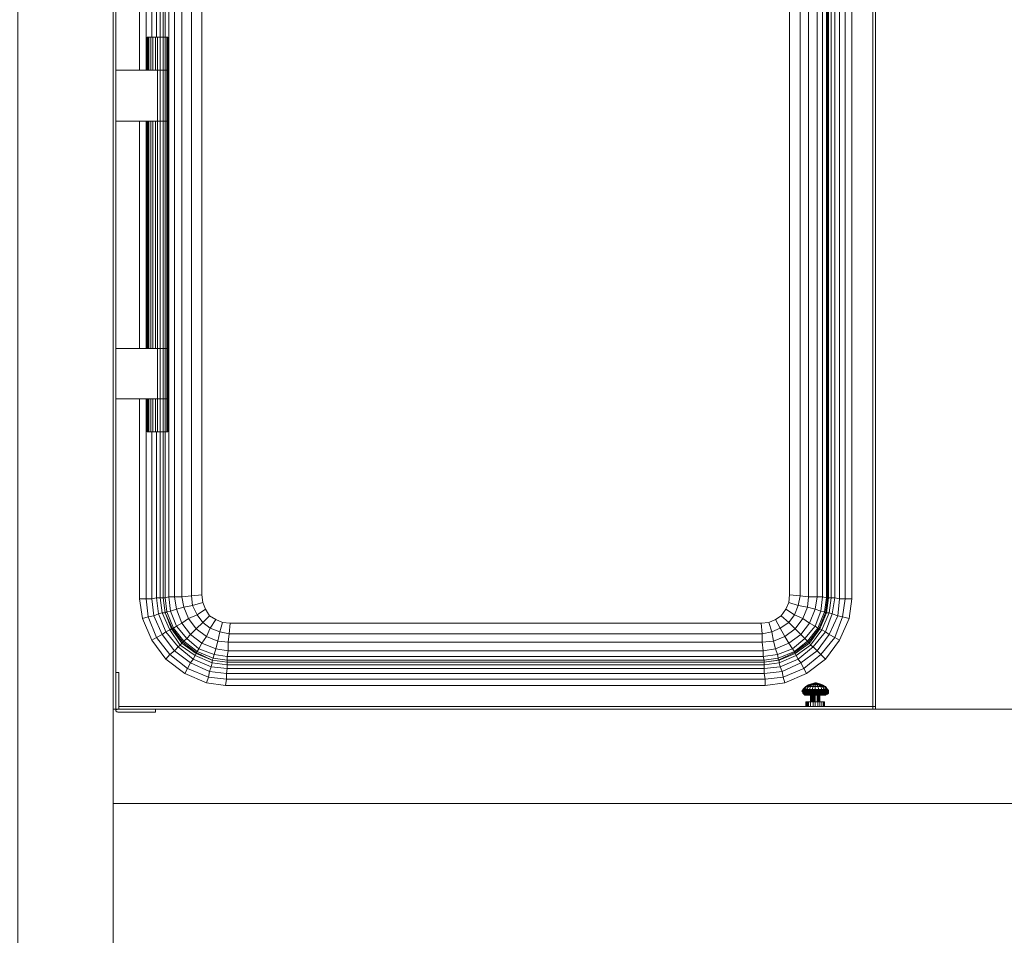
# Model space of a CAD drawing. Header units: millimetres. Extents: x 352 to 350573, y -22 to 37733.
# Tile 41 of 214: x 21855 to 23930, y 17573 to 19503. Entities that reach past the tile are written whole.
import ezdxf

# ---------------------------------------------------------------- set-up
doc = ezdxf.new("R2010")
doc.units = ezdxf.units.MM
doc.layers.add('PDF$_83$-$Floor$Plan$-$В_Этаж$00_Сводный-83$new-ifc-RVT-1-В_Этаж$00_Сводный$A-WALL', color=7, linetype='Continuous', true_color=0xbababa)
doc.layers.add('PDF$_83$-$Floor$Plan$-$В_Этаж$00_Сводный-83$new-ifc-RVT-1-В_Этаж$00_Сводный$M-EQPM', color=7, linetype='Continuous', true_color=0xdcdcdc)

msp = doc.modelspace()

# ---------------------------------------------------------------- linework, layer by layer
at = {"layer": 'PDF$_83$-$Floor$Plan$-$В_Этаж$00_Сводный-83$new-ifc-RVT-1-В_Этаж$00_Сводный$A-WALL', "lineweight": 0}
msp.add_lwpolyline([(21850.6, 20649.5), (21850.6, 13050.9), (22051.5, 13050.9), (22051.5, 20649.5)], close=True, dxfattribs=at)
msp.add_lwpolyline([(22057.5, 18049.7), (22051.5, 18049.7), (22051.5, 17850.8), (26698.2, 17850.8), (26698.2, 18049.7), (23652.8, 18049.7)], dxfattribs=at)
at = {"layer": 'PDF$_83$-$Floor$Plan$-$В_Этаж$00_Сводный-83$new-ifc-RVT-1-В_Этаж$00_Сводный$M-EQPM', "lineweight": 0}
for points in [[(22240.5, 18274.4), (22246.4, 18260.5), (22228.5, 18248.6), (22218.6, 18268.5), (22200.7, 18264.5), (22196.7, 18286.4), (22180.8, 18286.4), (22180.8, 19814.1), (22168.8, 19814.1), (22172.8, 19843.9), (22164.9, 19845.9), (22178.8, 19877.7), (22176.8, 19879.7), (22160.9, 19845.9), (22156.9, 19814.1), (22150.9, 19816.1), (22150.9, 19466), (22145, 19466), (22145, 19396.3), (22057.5, 19396.3), (22057.5, 19822), (22057.5, 20048.8)], [(22107.2, 19396.3), (22107.2, 19818), (22113.2, 19859.8), (22133, 19905.6), (22162.9, 19945.3), (22202.7, 19975.2), (22248.4, 19995.1), (22288.2, 19999.1), (22672.1, 19999.1)], [(22238.5, 18290.4), (22240.5, 18274.4), (22238.5, 18290.4), (22216.6, 18288.4), (22216.6, 19810.1), (22196.7, 19812.1), (22200.7, 19835.9), (22184.8, 19839.9), (22196.7, 19867.8), (22184.8, 19873.7), (22206.6, 19901.6), (22200.7, 19907.6), (22228.5, 19929.4), (22226.5, 19931.4), (22198.7, 19909.5), (22196.7, 19909.5), (22174.8, 19881.7), (22170.8, 19883.7), (22154.9, 19847.9), (22147, 19849.9), (22143, 19816.1), (22133, 19816.1), (22133, 19466)], [(22298.1, 18230.7), (22282.2, 18232.7), (22298.1, 18230.7), (23418, 18230.7), (23434, 18232.7), (23447.9, 18238.6), (23459.8, 18246.6), (23469.8, 18260.5), (23475.7, 18274.4), (23477.7, 18290.4), (23477.7, 19810.1), (23475.7, 19826), (23469.8, 19839.9), (23459.8, 19851.9), (23447.9, 19861.8), (23434, 19867.8), (23418, 19869.8), (23390.2, 19869.8), (23418, 19869.8)], [(23475.7, 19826), (23469.8, 19839.9), (23487.7, 19849.9), (23495.6, 19830), (23515.5, 19835.9), (23517.5, 19812.1), (23517.5, 18286.4), (23535.4, 18286.4), (23535.4, 19814.1), (23517.5, 19812.1), (23499.6, 19810.1), (23495.6, 19830), (23475.7, 19826), (23477.7, 19810.1)], [(23555.3, 19832), (23557.3, 19814.1), (23559.3, 19814.1), (23559.3, 18284.4), (23557.3, 18284.4), (23553.3, 18252.6), (23551.3, 18254.6), (23537.4, 18220.7), (23531.4, 18224.7), (23509.5, 18198.9), (23501.6, 18206.8), (23489.7, 18218.8), (23467.8, 18202.8), (23457.8, 18220.7), (23475.7, 18232.7), (23459.8, 18246.6), (23447.9, 18238.6)], [(23553.3, 19834), (23555.3, 19814.1), (23547.3, 19814.1), (23547.3, 18286.4), (23555.3, 18284.4), (23557.3, 18284.4), (23557.3, 19814.1), (23555.3, 19814.1), (23555.3, 18284.4), (23551.3, 18254.6), (23543.4, 18256.5), (23531.4, 18224.7), (23519.5, 18230.7), (23505.6, 18240.6), (23515.5, 18264.5), (23495.6, 18268.5), (23499.6, 18288.4), (23477.7, 18290.4), (23475.7, 18274.4)], [(23557.3, 19830), (23559.3, 19814.1), (23565.2, 19816.1), (23565.2, 18284.4), (23573.2, 18284.4), (23567.2, 18250.6), (23579.2, 18246.6), (23561.3, 18206.8), (23573.2, 18200.8), (23543.4, 18165), (23553.3, 18155.1)], [(22107.2, 18704.1), (22107.2, 18282.4), (22113.2, 18240.6), (22133, 18194.9), (22162.9, 18155.1), (22170.8, 18165), (22180.8, 18173), (22214.6, 18147.1), (22220.6, 18155.1), (22188.7, 18181), (22180.8, 18173), (22154.9, 18206.8), (22162.9, 18212.8), (22147, 18250.6), (22154.9, 18252.6), (22160.9, 18252.6), (22156.9, 18284.4), (22160.9, 18284.4), (22164.9, 18254.6), (22172.8, 18256.5), (22184.8, 18224.7), (22196.7, 18230.7), (22214.6, 18206.8), (22226.5, 18218.8), (22210.6, 18240.6), (22200.7, 18264.5), (22184.8, 18260.5), (22180.8, 18286.4), (22168.8, 18286.4), (22168.8, 19814.1)], [(22121.1, 19818), (22121.1, 19396.3)], [(22143, 19816.1), (22143, 19466)], [(22156.9, 19814.1), (22156.9, 19466), (22150.9, 19466), (22150.9, 19396.3), (22150.9, 19288.9), (22145, 19288.9), (22145, 19396.3), (22150.9, 19396.3), (22156.9, 19396.3), (22160.9, 19396.3), (22164.9, 19396.3), (22166.9, 19396.3), (22166.9, 19288.9), (22166.9, 19396.3), (22164.9, 19396.3), (22160.9, 19396.3), (22156.9, 19396.3), (22150.9, 19396.3), (22145, 19396.3)], [(22164.9, 19466), (22164.9, 19396.3), (22164.9, 19288.9), (22160.9, 19288.9), (22160.9, 18809.5), (22160.9, 18704.1), (22156.9, 18704.1), (22156.9, 18634.5), (22156.9, 18284.4), (22156.9, 18634.5), (22150.9, 18634.5), (22150.9, 18284.4), (22156.9, 18284.4), (22160.9, 18252.6), (22176.8, 18218.8), (22174.8, 18218.8), (22196.7, 18188.9), (22198.7, 18190.9), (22226.5, 18169), (22226.5, 18167), (22260.4, 18153.1), (22292.2, 18149.1), (22260.4, 18153.1), (22262.3, 18157.1), (22228.5, 18171), (22232.5, 18177), (22206.6, 18198.9), (22214.6, 18206.8), (22238.5, 18188.9), (22268.3, 18177), (22294.2, 18173), (23422, 18173), (23447.9, 18177), (23475.7, 18188.9), (23501.6, 18206.8), (23519.5, 18230.7), (23531.4, 18260.5), (23515.5, 18264.5), (23517.5, 18286.4), (23499.6, 18288.4), (23499.6, 19810.1)], [(23467.8, 18105.4), (23463.8, 18117.3), (23507.6, 18135.2), (23501.6, 18147.1), (23535.4, 18173), (23527.4, 18181), (23521.5, 18184.9), (23519.5, 18188.9), (23517.5, 18190.9), (23487.7, 18169), (23489.7, 18167), (23455.8, 18153.1), (23424, 18149.1), (23424, 18153.1), (22292.2, 18153.1), (22292.2, 18161.1), (22264.3, 18165), (22268.3, 18177), (22272.3, 18192.9), (22248.4, 18202.8), (22256.4, 18220.7), (22240.5, 18232.7), (22254.4, 18246.6), (22246.4, 18260.5), (22240.5, 18274.4), (22218.6, 18268.5), (22216.6, 18288.4), (22196.7, 18286.4), (22196.7, 19812.1)], [(22238.5, 19810.1), (22238.5, 19050.2), (22238.5, 18290.4), (22238.5, 19810.1)], [(23477.7, 19810.1), (23477.7, 19050.2), (23477.7, 18290.4)], [(23573.2, 19814.1), (23573.2, 18284.4), (23583.1, 18282.4), (23579.2, 18246.6), (23589.1, 18244.6), (23573.2, 18200.8), (23583.1, 18194.9)], [(23583.1, 19804.1), (23583.1, 18282.4), (23595.1, 18282.4), (23589.1, 18244.6), (23603, 18240.6)], [(23595.1, 19792.2), (23595.1, 18282.4), (23609, 18282.4)], [(23609, 19780.2), (23609, 18282.4), (23603, 18240.6), (23583.1, 18194.9), (23553.3, 18155.1), (23513.5, 18125.3), (23467.8, 18105.4), (23426, 18099.4), (22288.2, 18099.4), (22248.4, 18105.4), (22202.7, 18125.3)], [(23658.7, 18055.6), (23652.8, 18055.6), (23652.8, 19734.5)], [(23658.7, 19728.5), (23658.7, 18055.6), (23658.7, 18049.7)], [(22123.1, 19396.3), (22123.1, 19466), (22125.1, 19466), (22127.1, 19466), (22131.1, 19466), (22135, 19466), (22141, 19466), (22145, 19466)], [(22123.1, 18704.1), (22123.1, 18634.5), (22125.1, 18634.5), (22127.1, 18634.5), (22131.1, 18634.5), (22135, 18634.5), (22141, 18634.5), (22145, 18634.5), (22150.9, 18634.5), (22150.9, 18704.1), (22156.9, 18704.1), (22156.9, 18809.5), (22156.9, 19288.9), (22160.9, 19288.9), (22160.9, 19396.3), (22160.9, 19466), (22164.9, 19466), (22166.9, 19466), (22166.9, 19396.3), (22166.9, 19466)], [(22125.1, 19396.3), (22125.1, 19466)], [(22127.1, 19396.3), (22127.1, 19466)], [(22131.1, 19396.3), (22131.1, 19466)], [(22135, 19396.3), (22135, 19466)], [(22141, 19396.3), (22141, 19466)], [(22164.9, 18634.5), (22164.9, 18704.1), (22166.9, 18704.1), (22164.9, 18704.1), (22160.9, 18704.1), (22156.9, 18704.1), (22150.9, 18704.1), (22145, 18704.1), (22150.9, 18704.1), (22150.9, 18809.5), (22150.9, 19288.9), (22156.9, 19288.9), (22156.9, 19396.3), (22156.9, 19466)], [(22166.9, 19466), (22166.9, 19466)], [(22057.5, 19396.3), (22057.5, 19288.9), (22057.5, 18809.5), (22145, 18809.5), (22150.9, 18809.5), (22156.9, 18809.5), (22160.9, 18809.5), (22164.9, 18809.5), (22166.9, 18809.5), (22166.9, 18704.1), (22166.9, 18809.5), (22164.9, 18809.5), (22160.9, 18809.5), (22156.9, 18809.5), (22150.9, 18809.5), (22145, 18809.5), (22145, 19288.9)], [(22166.9, 19396.3), (22166.9, 19396.3)], [(22166.9, 19396.3), (22166.9, 19396.3)], [(22166.9, 18634.5), (22166.9, 18704.1), (22166.9, 18634.5), (22164.9, 18634.5), (22160.9, 18634.5), (22160.9, 18704.1), (22164.9, 18704.1), (22164.9, 18809.5), (22164.9, 19288.9), (22166.9, 19288.9), (22164.9, 19288.9), (22160.9, 19288.9), (22156.9, 19288.9), (22150.9, 19288.9), (22145, 19288.9), (22057.5, 19288.9)], [(22107.2, 18809.5), (22107.2, 19288.9)], [(22121.1, 19288.9), (22121.1, 18809.5)], [(22123.1, 18809.5), (22123.1, 19288.9)], [(22125.1, 18809.5), (22125.1, 19288.9)], [(22127.1, 18809.5), (22127.1, 19288.9)], [(22131.1, 18809.5), (22131.1, 19288.9)], [(22135, 18809.5), (22135, 19288.9)], [(22141, 18809.5), (22141, 19288.9)], [(22166.9, 19288.9), (22166.9, 19288.9)], [(22166.9, 19288.9), (22166.9, 19288.9)], [(22145, 18809.5), (22145, 18704.1), (22057.5, 18704.1), (22057.5, 18278.4), (22057.5, 18127.3), (22057.5, 18049.7), (22057.5, 18047.7), (22057.5, 18045.7), (22057.5, 18047.7), (22061.4, 18049.7), (22063.4, 18049.7), (22057.5, 18049.7)], [(22057.5, 18704.1), (22057.5, 18809.5)], [(22166.9, 18809.5), (22166.9, 18809.5)], [(22166.9, 18809.5), (22166.9, 18809.5)], [(22121.1, 18704.1), (22121.1, 18282.4), (22107.2, 18282.4)], [(22125.1, 18634.5), (22125.1, 18704.1)], [(22127.1, 18634.5), (22127.1, 18704.1)], [(22131.1, 18634.5), (22131.1, 18704.1)], [(22135, 18634.5), (22135, 18704.1)], [(22141, 18634.5), (22141, 18704.1)], [(22145, 18634.5), (22145, 18704.1)], [(22166.9, 18704.1), (22166.9, 18704.1)], [(22166.9, 18704.1), (22166.9, 18704.1)], [(22133, 18634.5), (22133, 18282.4), (22121.1, 18282.4), (22125.1, 18244.6), (22113.2, 18240.6)], [(22143, 18634.5), (22143, 18284.4), (22133, 18282.4), (22137, 18246.6), (22125.1, 18244.6), (22143, 18200.8), (22133, 18194.9)], [(22156.9, 18634.5), (22160.9, 18634.5), (22160.9, 18284.4), (22168.8, 18286.4), (22172.8, 18256.5), (22184.8, 18260.5), (22196.7, 18230.7), (22210.6, 18240.6), (22228.5, 18248.6), (22240.5, 18232.7), (22226.5, 18218.8), (22248.4, 18202.8), (22238.5, 18188.9), (22232.5, 18177), (22264.3, 18165), (22262.3, 18157.1), (22292.2, 18153.1), (22292.2, 18149.1), (23424, 18149.1), (23424, 18143.2), (23424, 18135.2), (23424, 18125.3), (23426, 18113.3), (22290.2, 18113.3), (22288.2, 18099.4)], [(22166.9, 18634.5), (22166.9, 18634.5)], [(23513.5, 18125.3), (23507.6, 18135.2), (23543.4, 18165), (23535.4, 18173), (23561.3, 18206.8), (23553.3, 18212.8), (23567.2, 18250.6), (23561.3, 18252.6), (23555.3, 18252.6), (23553.3, 18252.6), (23539.4, 18218.8), (23541.4, 18218.8), (23519.5, 18188.9), (23489.7, 18167), (23491.6, 18163.1), (23455.8, 18147.1), (23455.8, 18153.1), (23453.8, 18153.1), (23424, 18149.1), (22292.2, 18149.1), (22292.2, 18143.2), (22292.2, 18135.2), (22258.4, 18139.2), (22254.4, 18129.2), (22214.6, 18147.1), (22208.6, 18135.2), (22170.8, 18165), (22143, 18200.8), (22154.9, 18206.8), (22137, 18246.6), (22147, 18250.6), (22143, 18284.4), (22150.9, 18284.4), (22154.9, 18252.6), (22170.8, 18216.8), (22174.8, 18218.8), (22160.9, 18252.6), (22164.9, 18254.6), (22178.8, 18220.7), (22184.8, 18224.7), (22206.6, 18198.9), (22200.7, 18192.9), (22228.5, 18171), (22226.5, 18169), (22260.4, 18153.1), (22260.4, 18147.1), (22292.2, 18143.2), (23424, 18143.2), (23455.8, 18147.1), (23457.8, 18139.2), (23461.8, 18129.2), (23463.8, 18117.3), (23426, 18113.3), (23426, 18099.4)], [(22156.9, 18284.4), (22156.9, 18284.4)], [(22248.4, 18105.4), (22252.4, 18117.3), (22290.2, 18113.3), (22290.2, 18125.3), (23424, 18125.3), (23461.8, 18129.2), (23501.6, 18147.1), (23495.6, 18155.1), (23527.4, 18181), (23553.3, 18212.8), (23545.4, 18216.8), (23561.3, 18252.6), (23565.2, 18284.4), (23559.3, 18284.4), (23555.3, 18252.6), (23541.4, 18218.8), (23545.4, 18216.8), (23521.5, 18184.9), (23491.6, 18163.1), (23495.6, 18155.1), (23457.8, 18139.2), (23424, 18135.2), (22292.2, 18135.2), (22290.2, 18125.3), (22254.4, 18129.2), (22252.4, 18117.3), (22208.6, 18135.2), (22202.7, 18125.3), (22162.9, 18155.1)], [(23469.8, 18260.5), (23475.7, 18274.4), (23495.6, 18268.5), (23487.7, 18248.6), (23505.6, 18240.6), (23489.7, 18218.8), (23475.7, 18232.7), (23487.7, 18248.6), (23469.8, 18260.5), (23459.8, 18246.6)], [(22160.9, 18252.6), (22160.9, 18252.6)], [(22254.4, 18246.6), (22268.3, 18238.6), (22282.2, 18232.7), (22276.3, 18212.8), (22296.2, 18208.8), (22294.2, 18190.9), (23420, 18190.9), (23422, 18173), (23422, 18161.1), (23451.9, 18165), (23453.8, 18157.1), (23487.7, 18171), (23487.7, 18169), (23453.8, 18153.1), (23453.8, 18157.1), (23424, 18153.1), (23422, 18161.1), (22292.2, 18161.1), (22294.2, 18173), (22294.2, 18190.9), (22272.3, 18192.9), (22276.3, 18212.8), (22256.4, 18220.7), (22268.3, 18238.6), (22254.4, 18246.6), (22246.4, 18260.5)], [(22268.3, 18238.6), (22282.2, 18232.7)], [(23434, 18232.7), (23447.9, 18238.6), (23457.8, 18220.7), (23439.9, 18212.8), (23434, 18232.7), (23418, 18230.7)], [(22260.4, 18153.1), (22260.4, 18153.1)], [(22292.2, 18149.1), (22292.2, 18149.1)], [(23424, 18149.1), (23424, 18149.1)], [(22063.4, 18055.6), (22063.4, 18127.3), (22057.5, 18127.3)], [(23503.6, 18087.5), (23505.6, 18085.5), (23505.6, 18087.5), (23507.6, 18087.5), (23509.5, 18089.5), (23513.5, 18089.5), (23513.5, 18087.5), (23517.5, 18087.5), (23517.5, 18085.5), (23525.5, 18085.5), (23525.5, 18083.5), (23531.4, 18083.5), (23531.4, 18085.5), (23539.4, 18085.5), (23539.4, 18087.5), (23545.4, 18087.5), (23545.4, 18085.5), (23551.3, 18085.5), (23551.3, 18087.5), (23555.3, 18087.5), (23555.3, 18089.5), (23557.3, 18089.5), (23557.3, 18091.4), (23553.3, 18097.4), (23547.3, 18101.4), (23545.4, 18101.4), (23551.3, 18097.4), (23547.3, 18097.4), (23551.3, 18091.4), (23545.4, 18091.4), (23543.4, 18097.4), (23537.4, 18097.4), (23539.4, 18091.4), (23531.4, 18091.4), (23531.4, 18089.5), (23525.5, 18089.5), (23525.5, 18091.4), (23519.5, 18091.4), (23521.5, 18097.4), (23517.5, 18097.4), (23521.5, 18101.4), (23519.5, 18101.4), (23513.5, 18097.4), (23511.5, 18097.4), (23505.6, 18091.4), (23507.6, 18091.4), (23511.5, 18097.4)], [(23547.3, 18101.4), (23553.3, 18097.4), (23551.3, 18097.4), (23555.3, 18091.4), (23551.3, 18091.4), (23551.3, 18089.5), (23545.4, 18089.5), (23545.4, 18091.4), (23539.4, 18091.4), (23539.4, 18089.5), (23531.4, 18089.5), (23531.4, 18087.5), (23525.5, 18087.5), (23525.5, 18089.5), (23519.5, 18089.5), (23519.5, 18091.4), (23513.5, 18091.4), (23517.5, 18097.4), (23513.5, 18097.4), (23509.5, 18091.4), (23507.6, 18091.4), (23505.6, 18089.5), (23505.6, 18091.4)], [(23517.5, 18101.4), (23511.5, 18097.4), (23517.5, 18101.4), (23519.5, 18101.4), (23525.5, 18103.4)], [(23517.5, 18101.4), (23517.5, 18101.4)], [(23539.4, 18103.4), (23545.4, 18101.4), (23543.4, 18101.4), (23547.3, 18097.4), (23543.4, 18097.4), (23539.4, 18101.4), (23535.4, 18101.4), (23537.4, 18097.4), (23531.4, 18097.4), (23531.4, 18091.4), (23525.5, 18091.4), (23527.4, 18097.4), (23521.5, 18097.4), (23523.5, 18101.4), (23521.5, 18101.4), (23525.5, 18103.4), (23531.4, 18105.4)], [(23523.5, 18103.4), (23523.5, 18103.4)], [(23523.5, 18103.4), (23523.5, 18103.4)], [(23525.5, 18103.4), (23525.5, 18103.4)], [(23531.4, 18105.4), (23527.4, 18103.4)], [(23527.4, 18103.4), (23529.4, 18103.4)], [(23529.4, 18103.4), (23527.4, 18101.4)], [(23527.4, 18101.4), (23531.4, 18101.4)], [(23529.4, 18103.4), (23531.4, 18105.4)], [(23531.4, 18105.4), (23531.4, 18105.4)], [(23531.4, 18105.4), (23531.4, 18105.4)], [(23531.4, 18105.4), (23531.4, 18105.4)], [(23531.4, 18101.4), (23531.4, 18103.4)], [(23531.4, 18103.4), (23533.4, 18103.4)], [(23533.4, 18105.4), (23533.4, 18105.4)], [(23535.4, 18103.4), (23533.4, 18105.4)], [(23533.4, 18105.4), (23539.4, 18103.4), (23537.4, 18103.4), (23543.4, 18101.4), (23539.4, 18101.4), (23535.4, 18103.4), (23537.4, 18103.4), (23533.4, 18105.4), (23533.4, 18103.4)], [(23533.4, 18103.4), (23535.4, 18103.4)], [(23541.4, 18103.4), (23541.4, 18103.4)], [(23541.4, 18103.4), (23541.4, 18103.4)], [(23547.3, 18101.4), (23547.3, 18101.4)], [(23505.6, 18089.5), (23505.6, 18087.5), (23503.6, 18087.5), (23505.6, 18089.5), (23509.5, 18089.5), (23509.5, 18091.4), (23513.5, 18091.4), (23513.5, 18089.5), (23519.5, 18089.5), (23517.5, 18087.5), (23525.5, 18087.5), (23525.5, 18085.5), (23531.4, 18085.5), (23531.4, 18087.5), (23539.4, 18087.5), (23539.4, 18089.5), (23545.4, 18089.5), (23545.4, 18087.5), (23551.3, 18087.5), (23551.3, 18089.5), (23555.3, 18089.5), (23555.3, 18091.4), (23557.3, 18091.4), (23553.3, 18097.4)], [(23505.6, 18085.5), (23505.6, 18083.5), (23505.6, 18085.5), (23507.6, 18085.5), (23507.6, 18087.5), (23513.5, 18087.5), (23513.5, 18085.5), (23517.5, 18085.5), (23519.5, 18083.5), (23525.5, 18083.5), (23525.5, 18081.5), (23531.4, 18081.5), (23531.4, 18083.5), (23539.4, 18083.5), (23539.4, 18085.5), (23545.4, 18085.5), (23545.4, 18083.5), (23551.3, 18083.5), (23551.3, 18085.5), (23555.3, 18085.5), (23555.3, 18087.5), (23559.3, 18087.5), (23557.3, 18089.5), (23559.3, 18089.5), (23557.3, 18091.4)], [(23505.6, 18089.5), (23505.6, 18089.5)], [(23505.6, 18083.5), (23507.6, 18081.5), (23505.6, 18083.5), (23509.5, 18083.5), (23507.6, 18085.5), (23513.5, 18085.5), (23513.5, 18083.5), (23519.5, 18083.5), (23519.5, 18081.5), (23525.5, 18081.5), (23531.4, 18081.5), (23539.4, 18081.5), (23539.4, 18083.5), (23545.4, 18083.5), (23545.4, 18081.5), (23549.3, 18081.5), (23551.3, 18083.5), (23555.3, 18083.5), (23555.3, 18085.5), (23559.3, 18085.5), (23559.3, 18087.5), (23559.3, 18089.5)], [(23505.6, 18085.5), (23505.6, 18085.5)], [(23505.6, 18083.5), (23505.6, 18083.5)], [(23557.3, 18081.5), (23555.3, 18081.5), (23553.3, 18081.5), (23549.3, 18081.5), (23543.4, 18081.5), (23545.4, 18081.5), (23539.4, 18081.5), (23537.4, 18081.5), (23531.4, 18081.5), (23531.4, 18079.5), (23525.5, 18079.5), (23525.5, 18081.5), (23519.5, 18081.5), (23513.5, 18081.5), (23513.5, 18083.5), (23509.5, 18083.5), (23509.5, 18081.5), (23507.6, 18081.5), (23509.5, 18081.5), (23507.6, 18081.5), (23509.5, 18081.5), (23511.5, 18079.5), (23513.5, 18079.5), (23511.5, 18081.5), (23509.5, 18081.5), (23511.5, 18081.5), (23515.5, 18081.5), (23515.5, 18079.5), (23521.5, 18079.5), (23527.4, 18079.5), (23525.5, 18079.5), (23525.5, 18065.6)], [(23507.6, 18081.5), (23507.6, 18081.5)], [(23507.6, 18081.5), (23507.6, 18081.5)], [(23511.5, 18079.5), (23513.5, 18079.5), (23511.5, 18079.5), (23509.5, 18079.5), (23511.5, 18079.5), (23509.5, 18079.5), (23507.6, 18081.5)], [(23509.5, 18081.5), (23513.5, 18081.5), (23515.5, 18081.5), (23519.5, 18081.5), (23521.5, 18079.5), (23525.5, 18079.5), (23527.4, 18079.5), (23531.4, 18079.5), (23537.4, 18079.5), (23537.4, 18081.5), (23543.4, 18081.5), (23543.4, 18079.5), (23547.3, 18079.5), (23545.4, 18079.5), (23541.4, 18079.5), (23543.4, 18079.5), (23537.4, 18079.5), (23531.4, 18079.5), (23531.4, 18065.6), (23531.4, 18055.6)], [(23511.5, 18097.4), (23511.5, 18097.4)], [(23513.5, 18079.5), (23515.5, 18079.5), (23513.5, 18079.5), (23511.5, 18079.5), (23513.5, 18079.5), (23515.5, 18079.5), (23513.5, 18079.5), (23515.5, 18079.5), (23517.5, 18079.5), (23521.5, 18079.5), (23517.5, 18079.5), (23515.5, 18079.5), (23517.5, 18079.5), (23515.5, 18079.5)], [(23519.5, 18081.5), (23519.5, 18081.5)], [(23521.5, 18079.5), (23521.5, 18079.5)], [(23521.5, 18079.5), (23521.5, 18079.5)], [(23521.5, 18079.5), (23521.5, 18079.5)], [(23521.5, 18079.5), (23521.5, 18065.6), (23521.5, 18079.5), (23523.5, 18079.5), (23525.5, 18079.5)], [(23523.5, 18065.6), (23523.5, 18079.5)], [(23525.5, 18081.5), (23525.5, 18081.5)], [(23527.4, 18079.5), (23527.4, 18065.6), (23531.4, 18065.6), (23537.4, 18065.6), (23537.4, 18079.5)], [(23529.4, 18079.5), (23529.4, 18065.6)], [(23531.4, 18081.5), (23531.4, 18081.5)], [(23531.4, 18079.5), (23531.4, 18079.5)], [(23535.4, 18065.6), (23535.4, 18079.5)], [(23537.4, 18079.5), (23537.4, 18079.5)], [(23551.3, 18065.6), (23551.3, 18055.6), (23551.3, 18065.6), (23549.3, 18065.6), (23545.4, 18065.6), (23541.4, 18065.6), (23541.4, 18079.5), (23541.4, 18065.6), (23541.4, 18079.5), (23539.4, 18079.5), (23537.4, 18079.5), (23541.4, 18079.5), (23543.4, 18079.5)], [(23539.4, 18065.6), (23539.4, 18079.5)], [(23541.4, 18079.5), (23545.4, 18079.5), (23547.3, 18079.5)], [(23541.4, 18079.5), (23541.4, 18079.5)], [(23555.3, 18081.5), (23553.3, 18079.5), (23551.3, 18079.5), (23553.3, 18079.5), (23551.3, 18079.5), (23549.3, 18079.5), (23545.4, 18079.5), (23549.3, 18079.5), (23551.3, 18079.5), (23553.3, 18079.5), (23555.3, 18081.5), (23557.3, 18081.5), (23559.3, 18083.5)], [(23559.3, 18085.5), (23559.3, 18083.5), (23557.3, 18083.5), (23557.3, 18081.5), (23553.3, 18081.5), (23549.3, 18081.5), (23547.3, 18079.5), (23551.3, 18079.5), (23553.3, 18081.5), (23555.3, 18083.5), (23557.3, 18083.5), (23559.3, 18085.5), (23559.3, 18087.5)], [(23549.3, 18081.5), (23549.3, 18081.5)], [(23551.3, 18079.5), (23551.3, 18079.5)], [(23551.3, 18079.5), (23551.3, 18079.5)], [(23553.3, 18097.4), (23553.3, 18097.4)], [(23553.3, 18081.5), (23553.3, 18081.5)], [(23553.3, 18079.5), (23553.3, 18079.5)], [(23553.3, 18079.5), (23553.3, 18079.5)], [(23555.3, 18081.5), (23555.3, 18081.5)], [(23555.3, 18081.5), (23555.3, 18081.5)], [(23557.3, 18091.4), (23557.3, 18091.4)], [(23557.3, 18081.5), (23557.3, 18081.5)], [(23559.3, 18087.5), (23559.3, 18087.5)], [(23559.3, 18085.5), (23559.3, 18085.5)], [(23511.5, 18055.6), (23511.5, 18065.6), (23513.5, 18065.6), (23515.5, 18065.6)], [(23513.5, 18065.6), (23513.5, 18055.6)], [(23515.5, 18055.6), (23515.5, 18065.6), (23517.5, 18065.6), (23521.5, 18065.6), (23527.4, 18065.6), (23527.4, 18055.6)], [(23517.5, 18065.6), (23517.5, 18055.6)], [(23521.5, 18065.6), (23521.5, 18055.6)], [(23537.4, 18055.6), (23537.4, 18065.6), (23541.4, 18065.6), (23541.4, 18055.6)], [(23545.4, 18065.6), (23545.4, 18055.6)], [(23549.3, 18065.6), (23549.3, 18055.6)], [(23551.3, 18065.6), (23551.3, 18065.6)], [(22057.5, 18045.7), (22061.4, 18043.7), (22141, 18043.7), (22141, 18049.7)], [(22059.4, 18045.7), (22059.4, 18043.7)], [(22059.4, 18043.7), (22059.4, 18043.7)]]:
    msp.add_lwpolyline(points, dxfattribs=at)
for points in [[(22160.9, 19466), (22160.9, 19814.1), (22156.9, 19814.1), (22156.9, 19466)], [(22166.9, 19288.9), (22166.9, 18809.5)], [(23535.4, 18286.4), (23547.3, 18286.4), (23543.4, 18256.5), (23531.4, 18260.5)], [(23420, 18208.8), (23420, 18190.9), (23443.9, 18192.9), (23447.9, 18177), (23451.9, 18165), (23483.7, 18177), (23487.7, 18171), (23515.5, 18192.9), (23517.5, 18190.9), (23539.4, 18218.8), (23537.4, 18220.7), (23515.5, 18192.9), (23509.5, 18198.9), (23483.7, 18177), (23475.7, 18188.9), (23467.8, 18202.8), (23443.9, 18192.9), (23439.9, 18212.8), (23420, 18208.8), (23418, 18230.7), (22298.1, 18230.7), (22296.2, 18208.8)], [(22226.5, 18167), (22224.5, 18163.1), (22192.7, 18184.9), (22188.7, 18181), (22162.9, 18212.8), (22170.8, 18216.8), (22192.7, 18184.9), (22196.7, 18188.9)], [(22198.7, 18190.9), (22200.7, 18192.9), (22178.8, 18220.7), (22176.8, 18218.8)], [(22260.4, 18147.1), (22258.4, 18139.2), (22220.6, 18155.1), (22224.5, 18163.1)], [(23523.5, 18103.4), (23517.5, 18101.4)], [(23535.4, 18101.4), (23531.4, 18101.4), (23531.4, 18097.4), (23527.4, 18097.4), (23527.4, 18101.4), (23523.5, 18101.4), (23527.4, 18103.4), (23525.5, 18103.4), (23531.4, 18105.4), (23533.4, 18105.4), (23539.4, 18103.4), (23541.4, 18103.4), (23533.4, 18105.4), (23533.4, 18103.4)], [(23525.5, 18103.4), (23531.4, 18105.4), (23523.5, 18103.4), (23531.4, 18105.4), (23523.5, 18103.4)], [(23531.4, 18105.4), (23529.4, 18103.4), (23531.4, 18103.4)], [(23533.4, 18105.4), (23541.4, 18103.4)], [(23541.4, 18103.4), (23547.3, 18101.4)], [(23551.3, 18079.5), (23549.3, 18079.5)], [(22063.4, 18055.6), (23652.8, 18055.6), (23652.8, 18049.7), (22063.4, 18049.7)]]:
    msp.add_lwpolyline(points, close=True, dxfattribs=at)

doc.saveas('drawing.dxf')
